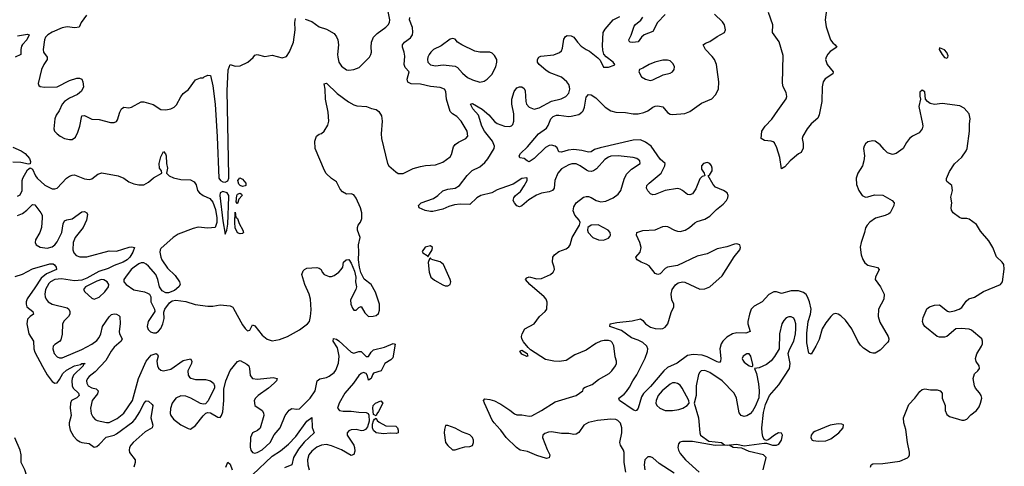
# Model space of a CAD drawing. Header units: inches. Extents: x 1550315 to 1685896, y 510706 to 640504.
# Tile 207 of 256: x 1666107 to 1674074, y 532658 to 536272. Entities that reach past the tile are written whole.
import ezdxf

# ---------------------------------------------------------------- set-up
doc = ezdxf.new("R2010")
doc.units = ezdxf.units.IN
doc.header["$MEASUREMENT"] = 0
doc.layers.add('B6563', color=7, linetype='Continuous')
doc.layers.add('B6573', color=7, linetype='Continuous')

msp = doc.modelspace()

# ---------------------------------------------------------------- linework, layer by layer
at = {"layer": 'B6563', "color": 5}
for points, elevation in [([(1668416.2, 536276.2), (1668470, 536256.5), (1668530, 536213.7), (1668590, 536197.1), (1668650, 536160.7), (1668670, 536134), (1668680.3, 536110), (1668685.7, 536070), (1668678.5, 535990), (1668681.2, 535970), (1668690.2, 535930), (1668710, 535897.4), (1668750, 535867.6), (1668770, 535863.6), (1668811.6, 535868.4), (1668854.2, 535885.8), (1668936.2, 535970), (1668947.6, 535990), (1668953.3, 536010), (1668949.7, 536050), (1668952.4, 536090), (1668969.8, 536130), (1668999.6, 536160.4), (1669069.3, 536210.7), (1669088.6, 536230), (1669098.9, 536250), (1669102, 536270), (1669066.9, 536453.1)], 380), ([(1666648.1, 536310), (1666602.8, 536250), (1666587.7, 536212.3), (1666552.9, 536207.1), (1666490, 536215.2), (1666450, 536206), (1666370, 536171.7), (1666334, 536150), (1666315.5, 536130), (1666308.4, 536110), (1666295.8, 536030), (1666299.6, 536010), (1666328.1, 535970), (1666328.3, 535950), (1666301.8, 535910), (1666283.6, 535870), (1666254.8, 535754.8), (1666260.9, 535740.9), (1666272.5, 535732.5), (1666307.1, 535727.1), (1666410, 535728.8), (1666510, 535779.6), (1666570, 535798), (1666590, 535799.5), (1666610, 535790.5), (1666618.4, 535770), (1666621.6, 535730), (1666606.7, 535693.3), (1666573.7, 535666.3), (1666510, 535638), (1666470.3, 535610), (1666450.3, 535590), (1666426, 535534), (1666400.9, 535499.1), (1666391, 535470), (1666381.5, 535390), (1666389.2, 535370), (1666409.3, 535350), (1666434.9, 535330), (1666470, 535311.9), (1666510, 535301.7), (1666530, 535302.2), (1666557, 535323), (1666578.2, 535361.8), (1666593.7, 535410), (1666610, 535494.8), (1666630, 535497.3), (1666690, 535467.7), (1666750, 535464), (1666840.9, 535440.9), (1666870, 535440.5), (1666890, 535447.7), (1666898.6, 535461.4), (1666915.9, 535524.1), (1666930, 535551), (1666950, 535564.7), (1666990, 535558.8), (1667010, 535564), (1667090, 535607.2), (1667110, 535608.8), (1667186.9, 535586.9), (1667250, 535546.7), (1667290, 535543.7), (1667330, 535552), (1667355.8, 535564.2), (1667376.6, 535583.4), (1667410.9, 535649.1), (1667430, 535676.3), (1667471.5, 535708.5), (1667530, 535786.8), (1667570, 535801), (1667590, 535802), (1667598, 535810), (1667630, 535822.8), (1667650, 535820.7), (1667670, 535738), (1667688.8, 535590), (1667705.8, 535325.8), (1667719.1, 534990), (1667731.2, 534971.2), (1667750, 534961.1), (1667770, 534958.9), (1667790, 534967.5), (1667799.1, 534990), (1667799.6, 535010), (1667784.5, 535695.5), (1667792.7, 535867.3), (1667809.7, 535910.3), (1667850, 535896), (1667890, 535898.8), (1667951.7, 535928.3), (1667994.8, 535965.2), (1668010, 535984.7), (1668029.4, 535990.6), (1668090, 535975.5), (1668150, 535986), (1668230, 535962.8), (1668266.6, 535973.4), (1668290, 536011), (1668322.2, 536090), (1668335.3, 536190), (1668332.4, 536250), (1668337.4, 536282.6)], 380), ([(1666090, 534845), (1666110, 534855.6), (1666126.6, 534890), (1666127.8, 534970), (1666132.8, 534990), (1666170, 535056.3), (1666190, 535074), (1666210, 535062.8), (1666234, 535010), (1666247.9, 534990), (1666310, 534933.6), (1666370, 534903.7), (1666390, 534903.1), (1666410, 534910.4), (1666486.6, 534990), (1666510, 535007.2), (1666530, 535014.9), (1666550, 535015.8), (1666630, 534985.5), (1666670, 534979.6), (1666690, 534984), (1666737.9, 535022.1), (1666770, 535034), (1666904, 535010), (1666948, 534990), (1666990, 534960.4), (1667030, 534944.4), (1667070, 534934.9), (1667110, 534937.1), (1667150, 534957), (1667190, 534993.6), (1667257.2, 535030), (1667255.1, 535050), (1667238.3, 535070), (1667235.8, 535110), (1667250, 535162.8), (1667270, 535204.7), (1667287.1, 535187.1), (1667291.8, 535171.8), (1667294, 535110), (1667301.5, 535070), (1667294.9, 535030), (1667316.4, 535010), (1667350, 534993.1), (1667410, 534980.3), (1667490, 534976.4), (1667519.6, 534959.6), (1667535.1, 534935.1), (1667546.7, 534890), (1667561.6, 534870), (1667590, 534848.7), (1667646.4, 534826.4), (1667670, 534796.4), (1667690, 534735.8), (1667701.2, 534670), (1667702.2, 534630), (1667689.6, 534590.4), (1667630, 534584.9), (1667550, 534592.5), (1667510, 534582.1), (1667390, 534536.2), (1667348, 534510), (1667250, 534421.7), (1667243, 534410), (1667240.2, 534390), (1667247.8, 534350), (1667256.6, 534330), (1667302.9, 534262.9), (1667363.6, 534203.6), (1667400.3, 534150), (1667406, 534130), (1667395.5, 534110), (1667358, 534082), (1667310, 534061.6), (1667290, 534062.4), (1667258.8, 534078.8), (1667236.9, 534110), (1667225.5, 534170), (1667208, 534210), (1667150, 534277.3), (1667130, 534294.5), (1667110, 534303.6), (1667090, 534303.9), (1667070, 534296.4), (1667031.9, 534270), (1667009.4, 534250), (1666962, 534190), (1666950.4, 534170), (1666950.5, 534150.5), (1666967.3, 534130), (1667030, 534087.2), (1667116, 534070), (1667140.3, 534060.3), (1667157.3, 534050), (1667167.7, 534030), (1667167.3, 533990), (1667196.3, 533930), (1667199.1, 533910), (1667146.9, 533830), (1667138.5, 533790), (1667145.8, 533765.8), (1667165.2, 533745.2), (1667190, 533737.3), (1667210, 533739.7), (1667230, 533751.4), (1667250, 533774.6), (1667265.8, 533810), (1667274.9, 533854.9), (1667274.3, 533905.7), (1667282, 533930), (1667318.8, 533981.2), (1667341.7, 533998.3), (1667370, 534003.7), (1667450, 533991.8), (1667527.2, 533967.2), (1667630, 533955.3), (1667670, 533955.3), (1667730, 533965.3), (1667810, 533956.3), (1667830, 533944.9), (1667836.1, 533936.1), (1667910, 533804), (1667930, 533774), (1667950, 533754.8), (1667970, 533761), (1667990, 533802.8), (1668010, 533796.3), (1668070, 533718.4), (1668110, 533688.4), (1668150, 533674.9), (1668210, 533685.7), (1668273.2, 533710), (1668370, 533762.4), (1668435.1, 533810), (1668452.4, 533830), (1668461, 533870), (1668464.7, 533924.7), (1668459, 534010), (1668448.4, 534051.6), (1668413.2, 534130), (1668389.3, 534210), (1668400.2, 534239.8), (1668410, 534251.3), (1668430, 534261), (1668510, 534266.8), (1668530, 534262.8), (1668546, 534250), (1668554.8, 534230), (1668571, 534210), (1668610, 534193), (1668630, 534194.9), (1668650, 534201.6), (1668689.4, 534230), (1668709.3, 534250), (1668721.2, 534270), (1668728, 534310), (1668748, 534330), (1668770, 534331), (1668790, 534302), (1668816.7, 534236.7), (1668826, 534190), (1668824, 534150), (1668830.7, 534110), (1668826, 534090), (1668784.8, 534004.8), (1668785.3, 533970), (1668798.4, 533938.4), (1668810, 533922.8), (1668830, 533920.7), (1668850, 533944), (1668870, 533950.7), (1668899.3, 533899.3), (1668930, 533870.3), (1668968, 533872), (1668990, 533878), (1669010, 533894.8), (1669019.1, 533920.9), (1669017.2, 533970), (1668986.1, 534066.1), (1668950, 534129.4), (1668893.8, 534173.8), (1668867.2, 534227.2), (1668856.2, 534270), (1668849.4, 534330), (1668851.6, 534390), (1668847.3, 534450), (1668861.2, 534510), (1668840.9, 534570), (1668840.9, 534590), (1668846, 534610), (1668864.8, 534635.2), (1668876.1, 534663.9), (1668876.4, 534710), (1668865.1, 534750), (1668830, 534829.3), (1668810, 534854.5), (1668790, 534862.7), (1668750, 534860.9), (1668718.3, 534878.3), (1668700.1, 534900.1), (1668670, 534959), (1668630, 534987), (1668587.7, 535027.7), (1668572.1, 535052.1), (1668497.4, 535230), (1668494, 535290), (1668509.3, 535330.7), (1668530, 535347.3), (1668550, 535350.8), (1668569.6, 535370.4), (1668599.8, 535420.2), (1668607.7, 535450), (1668603.6, 535523.6), (1668580.9, 535630), (1668578, 535710), (1668570, 535754), (1668590, 535758.8), (1668675.8, 535675.8), (1668767.8, 535607.8), (1668810, 535583.8), (1668834, 535574), (1668912, 535570), (1668953.4, 535553.4), (1668990, 535544.9), (1669013.4, 535530), (1669033.1, 535493.1), (1669040.4, 535450), (1669030.3, 535350), (1669034.3, 535310), (1669082.6, 535110), (1669093, 535090), (1669150, 535040.5), (1669170, 535028.7), (1669210, 535028.8), (1669290, 535068.9), (1669350, 535085.7), (1669390, 535092.9), (1669470, 535097.4), (1669530, 535120.3), (1669590, 535161.3), (1669599.6, 535180.4), (1669616.9, 535243.1), (1669630, 535261.7), (1669658.6, 535281.4), (1669716, 535310), (1669733.6, 535330), (1669727.6, 535370), (1669679.1, 535450), (1669644.7, 535490), (1669610, 535510.9), (1669589.9, 535529.9), (1669560.3, 535630), (1669555.4, 535690), (1669544.5, 535710), (1669510, 535723.1), (1669430, 535730.8), (1669350, 535749.8), (1669273.6, 535753.6), (1669247, 535767), (1669242.7, 535790), (1669259.3, 535850), (1669226.6, 535886.6), (1669218.4, 535910), (1669223, 535977), (1669219.1, 536010), (1669204.7, 536050), (1669204.2, 536070), (1669219.6, 536090), (1669270, 536125.7), (1669284.8, 536150), (1669289, 536171), (1669286.5, 536210), (1669260.3, 536270), (1669263.1, 536290)], 360), ([(1666090, 536141.3), (1666170, 536155.4), (1666183.8, 536150), (1666163.5, 536110), (1666128.4, 536071.6), (1666121.7, 536058.3), (1666116.4, 536030), (1666116.5, 535990), (1666070.1, 535969.9)], 360), ([(1670000, 534906.6), (1669970, 534896.3), (1669928.4, 534871.6), (1669839.3, 534850), (1669806.1, 534830), (1669750, 534778), (1669670, 534779.7), (1669625.1, 534774.9), (1669578.3, 534761.7), (1669530, 534739.5), (1669450, 534721), (1669430, 534719.9), (1669387.5, 534727.5), (1669339.3, 534750), (1669334, 534770), (1669355.3, 534790), (1669455.5, 534824.5), (1669490, 534848.8), (1669532, 534888), (1669570, 534900.3), (1669630, 534909.2), (1669666, 534930), (1669728.5, 535011.5), (1669768.2, 535051.8), (1669830, 535082.4), (1669870, 535116.5), (1669894.5, 535145.5), (1669945.8, 535230), (1669948.2, 535250), (1669932.5, 535290), (1669867, 535370), (1669845.8, 535410), (1669819.2, 535499.2), (1669773.6, 535550), (1669754, 535590), (1669770, 535592.9), (1669850, 535547.8), (1669902.3, 535502.3), (1669950, 535448), (1669970, 535432.4), (1670000, 535421.3)], 340), ([(1666050, 535240.5), (1666117.6, 535210), (1666150.3, 535190), (1666187, 535150), (1666194.6, 535125.4), (1666190, 535106), (1666178, 535102), (1666115.9, 535115.9), (1666050, 535119.9)], 360), ([(1666090, 534687), (1666130, 534705.3), (1666163.5, 534730), (1666210, 534776), (1666230, 534773.4), (1666278.6, 534710), (1666287.2, 534690), (1666289.2, 534670), (1666281.7, 534590), (1666268.7, 534550), (1666235.8, 534490), (1666230.5, 534470), (1666238.8, 534450), (1666272.9, 534432.9), (1666330, 534423.6), (1666370, 534435.5), (1666390, 534449.2), (1666410, 534475.6), (1666448.4, 534550), (1666459, 534621), (1666470, 534643.8), (1666486.7, 534653.3), (1666530, 534662.2), (1666610, 534718), (1666630, 534721.3), (1666649, 534709), (1666655.2, 534695.2), (1666647.8, 534650), (1666621.3, 534590), (1666556.2, 534510), (1666539.8, 534470), (1666535.9, 534410), (1666544.5, 534384.5), (1666564.2, 534364.2), (1666592.9, 534352.9), (1666650, 534353.4), (1666830, 534401.2), (1666890, 534399.4), (1666991.3, 534431.3), (1667014.4, 534434.4), (1667036, 534430), (1667023.1, 534390), (1666998, 534350), (1666976.5, 534330), (1666944.2, 534310), (1666870, 534283.7), (1666822.3, 534257.7), (1666746.3, 534233.7), (1666650, 534181.3), (1666610, 534165.1), (1666550, 534158), (1666445.1, 534174.9), (1666390, 534169), (1666355.1, 534150), (1666342.4, 534137.6), (1666315.7, 534090), (1666309.5, 534050), (1666311.7, 534030), (1666319.7, 534010), (1666336.9, 533990), (1666370.1, 533970.1), (1666490, 533940.2), (1666504.2, 533930), (1666512.3, 533910), (1666511.3, 533890), (1666501.5, 533870), (1666465.3, 533834.7), (1666453.1, 533810), (1666450, 533728.7), (1666438.5, 533681.5), (1666430, 533667.8), (1666390, 533644.5), (1666378.4, 533630), (1666374.9, 533610), (1666384.9, 533570), (1666410, 533543.1), (1666430, 533536), (1666450, 533536), (1666470, 533542.8), (1666610, 533602.3), (1666690, 533647.8), (1666730, 533677.1), (1666750, 533699.6), (1666764.1, 533730), (1666778, 533790), (1666830, 533868.5), (1666850, 533886.7), (1666870, 533891.8), (1666891, 533890), (1666910, 533879.1), (1666915.8, 533870), (1666918.8, 533810), (1666912, 533750), (1666915.2, 533730), (1666934.7, 533690), (1666929, 533670), (1666870, 533623.1), (1666846.4, 533590), (1666804.9, 533515.1), (1666717.1, 533422.9), (1666670, 533385.1), (1666655.8, 533370), (1666647.5, 533350), (1666649.3, 533330), (1666660.7, 533310), (1666690, 533293.6), (1666725.7, 533285.7), (1666740.5, 533270), (1666735.1, 533244.9), (1666692.4, 533190), (1666678.5, 533130), (1666684.8, 533084.8), (1666698.5, 533058.5), (1666717.8, 533037.8), (1666734.8, 533030), (1666810, 533013.5), (1666830, 533014), (1666895.4, 533044.6), (1666950, 533089.4), (1667019.6, 533190), (1667069.1, 533370), (1667129.9, 533510.1), (1667170, 533556.8), (1667210, 533571.4), (1667222.8, 533562.8), (1667227, 533550), (1667217.6, 533510), (1667221.6, 533470), (1667230, 533452.4), (1667250, 533434.9), (1667270, 533431.8), (1667330, 533444.2), (1667430, 533514.6), (1667487.5, 533527.5), (1667500.5, 533510), (1667496.4, 533490), (1667467.3, 533430), (1667470, 533394.8), (1667480, 533380), (1667490.2, 533370.2), (1667530, 533360.2), (1667610, 533360.3), (1667650.3, 533350.3), (1667674.8, 533330), (1667684, 533310), (1667684, 533290), (1667663.4, 533256.6), (1667632.4, 533187.6), (1667610, 533164), (1667590, 533161.2), (1667570, 533166.6), (1667492.8, 533210), (1667450, 533225.2), (1667410, 533228.5), (1667370.2, 533210), (1667340.2, 533170), (1667326.1, 533126.1), (1667324.7, 533084.7), (1667329.3, 533069.3), (1667350, 533040.3), (1667410, 532994.9), (1667470, 532963), (1667490, 532959.1), (1667530, 532988.2), (1667590, 533067.7), (1667611.9, 533088.1), (1667630, 533094.8), (1667650, 533090.8), (1667710, 533056.3), (1667730, 533054), (1667740.7, 533070), (1667750, 533098), (1667759.5, 533190), (1667757.6, 533282.4), (1667773.5, 533350), (1667810, 533433.4), (1667870, 533507.3), (1667890, 533515.5), (1667945.3, 533485.3), (1667960.4, 533470), (1667967.2, 533450), (1667972.2, 533392.2), (1667990, 533369.2), (1668030, 533362.2), (1668157.1, 533377.1), (1668190.8, 533370), (1668183.8, 533350), (1668167, 533330), (1668120.3, 533290), (1668036.5, 533230), (1668014.9, 533210), (1668004.9, 533190), (1668010.4, 533150), (1668069.4, 533109.4), (1668079.7, 533090), (1668083.2, 533070), (1668053.5, 532966.5), (1668032.1, 532947.9), (1667990.4, 532930), (1667975.3, 532890), (1667972.8, 532812.8), (1667977, 532790), (1667991, 532770), (1668010, 532764.9), (1668028.9, 532768.9), (1668070, 532790.2), (1668134.5, 532850), (1668166.2, 532913.8), (1668214, 532970), (1668255.7, 533070), (1668288.2, 533111.8), (1668310, 533125.2), (1668350, 533119.7), (1668370, 533122.6), (1668458.4, 533210), (1668496.8, 533270), (1668513.3, 533350), (1668534.2, 533365.8), (1668590, 533378), (1668610, 533387.2), (1668650, 533418.6), (1668664, 533436), (1668686.5, 533493.5), (1668692.1, 533550), (1668678, 533618), (1668644.5, 533670), (1668647, 533693), (1668670, 533686.3), (1668690, 533673.4), (1668790, 533581.3), (1668810, 533574.9), (1668850, 533587.4), (1668870, 533587), (1668910, 533547), (1668930, 533548), (1668950, 533582.4), (1668970, 533600.3), (1669058.7, 533621.3), (1669130, 533652.2), (1669146, 533646), (1669124.9, 533535.1), (1669110, 533519.6), (1669062.4, 533490), (1669030.3, 533429.7), (1668970, 533412), (1668960.5, 533399.5), (1668950, 533369), (1668930, 533356), (1668921.3, 533390), (1668909.8, 533409.8), (1668890, 533416.8), (1668869.1, 533410), (1668850, 533392.8), (1668808.1, 533330), (1668738.3, 533250), (1668690.9, 533170), (1668679.6, 533130), (1668693.4, 533110), (1668723.4, 533103.4), (1668790, 533103.5), (1668850, 533095.7), (1668910, 533094.3), (1668925.4, 533085.4), (1668932.1, 533072.1), (1668935.8, 533024.2), (1668921.9, 532978.1), (1668904.7, 532955.3), (1668890, 532947), (1668873.5, 532946.5), (1668830, 532955.3), (1668790, 532953.2), (1668770, 532944.4), (1668755.6, 532930), (1668755.8, 532910), (1668810.1, 532830.1), (1668817.2, 532810), (1668818.4, 532781.6), (1668810, 532752.7), (1668790, 532746), (1668710.4, 532790.4), (1668630, 532824.9), (1668590, 532833.5), (1668550, 532828.5), (1668510, 532812.4), (1668470, 532781.5), (1668446.7, 532750), (1668436.3, 532710), (1668438.1, 532670), (1668448.9, 532630)], 340), ([(1666070, 534194.7), (1666130, 534212.7), (1666210, 534255.2), (1666350, 534295.9), (1666376.1, 534296.1), (1666388.7, 534288.7), (1666400.4, 534270), (1666403.8, 534250), (1666323.5, 534216.5), (1666280, 534180), (1666230, 534101.7), (1666166.1, 534013.9), (1666158.2, 533990), (1666158, 533970), (1666164.8, 533950), (1666212.4, 533910), (1666217.4, 533890), (1666190, 533871.6), (1666170.8, 533850), (1666165.4, 533810), (1666180.1, 533730), (1666218.1, 533670), (1666220.3, 533610), (1666230, 533582), (1666290, 533465.9), (1666330, 533399.8), (1666370, 533345.2), (1666390, 533330.2), (1666410, 533334.7), (1666430, 533361.6), (1666454.8, 533410), (1666484, 533436), (1666550, 533470.1), (1666598.1, 533481.9), (1666610.1, 533490.1), (1666636.4, 533490), (1666621.2, 533478.8), (1666620.7, 533470), (1666543.3, 533396.7), (1666530.9, 533370), (1666527.3, 533350), (1666530.2, 533309.8), (1666540.6, 533290), (1666581.9, 533250), (1666587.8, 533230), (1666567.9, 533212.1), (1666526.8, 533190), (1666516.6, 533170), (1666514.8, 533130), (1666522.9, 533070), (1666507.5, 533010), (1666506.9, 532990), (1666516.2, 532950), (1666543.3, 532903.3), (1666570, 532873.5), (1666595.6, 532855.6), (1666610, 532850.1), (1666670, 532843.9), (1666710, 532813.1), (1666730, 532819.7), (1666750, 532834.2), (1666806.8, 532893.2), (1666870, 532911), (1666890, 532921), (1667021.4, 533018.6), (1667040.5, 533039.5), (1667079.8, 533100.2), (1667110, 533167.2), (1667130, 533188.9), (1667150, 533184.2), (1667179, 533159), (1667183.1, 533150), (1667168.9, 533050), (1667182.9, 532990), (1667179.5, 532970), (1667122.7, 532937.3), (1667024.8, 532850), (1667006.4, 532830), (1666996.1, 532810), (1666991.6, 532790), (1666995, 532770), (1667040.1, 532710), (1667041.9, 532690), (1667030.8, 532650)], 320), ([(1670000, 532950.1), (1669995.8, 532955.8), (1669945.7, 533010), (1669930, 533032.7), (1669866.6, 533170), (1669859, 533190), (1669870, 533204.7), (1669910, 533198.8), (1669950, 533186.8), (1669990, 533167.3), (1670000, 533160.9)], 340), ([(1667990.7, 532589.3), (1668150, 532739.4), (1668216.4, 532783.6), (1668282.1, 532837.9), (1668341.1, 532898.9), (1668430, 533022.8), (1668471.9, 533051.9), (1668473.4, 532973.4), (1668490.4, 532930), (1668407.4, 532852.6), (1668363.1, 532796.9), (1668322.2, 532730), (1668310.1, 532669.9), (1668250, 532644.8)], 320), ([(1666070, 532386.8), (1666130, 532388.5), (1666193.4, 532426.6), (1666203.9, 532450), (1666202.5, 532470), (1666176.5, 532536.5), (1666149, 532630), (1666119.3, 532690), (1666118.4, 532750), (1666111, 532790), (1666068.3, 532888.3)], 320), ([(1667773.7, 532650), (1667790, 532690.6), (1667810, 532675.5), (1667825.3, 532630)], 320)]:
    msp.add_lwpolyline(points, dxfattribs=dict(at, elevation=elevation))
for points, elevation in [([(1669610, 536121.2), (1669590, 536115.1), (1669518.4, 536061.6), (1669454, 536030), (1669433, 536010), (1669420.4, 535990), (1669410.4, 535970), (1669407.2, 535950), (1669410.5, 535930), (1669430, 535908.4), (1669470, 535900.3), (1669532.6, 535907.4), (1669630, 535896), (1669650, 535884.9), (1669690, 535839.5), (1669730, 535805.3), (1669770, 535784.4), (1669830, 535767.4), (1669864.7, 535775.3), (1669890, 535790.3), (1669926.3, 535830), (1669959.7, 535890), (1669968, 535930), (1669966.3, 535950), (1669950, 535983.7), (1669930, 536001.6), (1669909.7, 536009.7), (1669829.8, 536009.8), (1669790, 536018.7), (1669684, 536070), (1669649.7, 536089.7), (1669630, 536115.3)], 360), ([(1667910, 534922.9), (1667889.7, 534929.7), (1667881.1, 534941.1), (1667872.7, 534970), (1667887.3, 534992.7), (1667910, 534982.8), (1667937.3, 534950), (1667936, 534930), (1667930, 534926.6)], 360), ([(1667750, 534882.9), (1667729.1, 534870.9), (1667725.5, 534850), (1667750, 534644), (1667770, 534536.3), (1667782.7, 534570), (1667790, 534618), (1667798.8, 534838.8), (1667798.2, 534850), (1667785, 534870)], 380), ([(1667865.2, 534785.2), (1667858, 534798), (1667864.5, 534850), (1667870, 534861.6), (1667890, 534867.7), (1667901.4, 534861.4), (1667907.7, 534850), (1667881, 534819), (1667870, 534785.2)], 360), ([(1667890, 534538.3), (1667870, 534548.5), (1667850, 534587.3), (1667846.4, 534630), (1667850, 534714), (1667855.5, 534675.5), (1667870, 534663), (1667883.2, 534623.2), (1667912, 534570), (1667918, 534550), (1667910, 534540.9)], 360), ([(1669430, 534442), (1669387.5, 534432.5), (1669364.7, 534395.3), (1669370, 534384.7), (1669404.7, 534364.7), (1669410, 534354), (1669444, 534410), (1669448, 534430)], 360), ([(1669430, 534346), (1669422, 534338), (1669412, 534308), (1669419.3, 534230), (1669433.7, 534190), (1669463.8, 534163.8), (1669530, 534126), (1669550, 534119.5), (1669570, 534119.3), (1669589.2, 534130), (1669594.5, 534150), (1669589.6, 534170), (1669535.6, 534290), (1669510, 534312.3), (1669448.7, 534328.7), (1669435.3, 534335.3)], 360), ([(1666767.7, 534170), (1666730, 534157.6), (1666638.9, 534110), (1666622, 534090), (1666633.7, 534070), (1666690, 534018), (1666710, 534010.3), (1666750, 534026), (1666796.1, 534070), (1666826, 534110), (1666828.3, 534130), (1666814, 534150), (1666787.3, 534167.3)], 360), ([(1668990, 533066), (1668970, 533078), (1668964.2, 533130), (1668967.8, 533150), (1668985.2, 533170), (1669030, 533187.7), (1669043.8, 533170), (1669010, 533100.7), (1668995.8, 533084.2)], 340), ([(1669156.7, 532923.3), (1669106, 532926), (1669050, 532921.4), (1668990, 532927.9), (1668969.1, 532949.1), (1668962.4, 532970), (1668962, 532998), (1668970, 533026), (1668979, 533041), (1668990, 533046.8), (1669000.5, 533030), (1669016.4, 533016.4), (1669070, 532985.7), (1669150, 532984), (1669164, 532970), (1669170.4, 532950), (1669170, 532929)], 340), ([(1669571.1, 532988.9), (1669551.6, 532988.4), (1669543, 532957), (1669541.6, 532930), (1669553.4, 532850), (1669570, 532826.8), (1669610, 532791), (1669631, 532791), (1669670, 532805.5), (1669710, 532817.1), (1669750, 532819.3), (1669770, 532827.7), (1669778.7, 532850), (1669778, 532870), (1669769.5, 532890), (1669750, 532911.6), (1669690, 532934), (1669630, 532967.3)], 360)]:
    msp.add_lwpolyline(points, close=True, dxfattribs=dict(at, elevation=elevation))
at = {"layer": 'B6573', "color": 5}
for points, elevation in [([(1672992.3, 532650), (1672998, 532670), (1673010, 532678.4), (1673090, 532682), (1673230, 532700.7), (1673290, 532726.4), (1673301.1, 532738.9), (1673307.6, 532750), (1673307.9, 532772.1), (1673290.9, 532850), (1673276.2, 532956.2), (1673261.5, 533010), (1673259.5, 533050), (1673302.9, 533157.1), (1673351.1, 533208.9), (1673390, 533264), (1673410, 533278.8), (1673430, 533286), (1673476.3, 533276.3), (1673530, 533277.1), (1673554.8, 533270), (1673570.3, 533250.3), (1673571.6, 533210), (1673594.4, 533150), (1673596.5, 533110), (1673610, 533078.7), (1673630, 533060.9), (1673730, 533030.5), (1673750, 533030.5), (1673770, 533040.5), (1673804.1, 533075.9), (1673849.7, 533110.3), (1673870, 533140.7), (1673881.1, 533170), (1673891.1, 533210), (1673886.3, 533230), (1673874.1, 533254.1), (1673841.3, 533290), (1673833, 533310), (1673820.9, 533370), (1673834, 533406), (1673860.9, 533430), (1673873.3, 533450), (1673871.2, 533470), (1673845.7, 533505.7), (1673840.4, 533530), (1673850.7, 533569.3), (1673889.6, 533630), (1673897.6, 533650), (1673898.4, 533670), (1673892, 533690), (1673810, 533758.7), (1673790, 533767.2), (1673725.3, 533774.7), (1673681, 533770), (1673610, 533709.3), (1673590, 533702.7), (1673550, 533703.6), (1673530, 533709.6), (1673431.8, 533790), (1673418, 533810), (1673411.5, 533830), (1673417.1, 533862.9), (1673440.5, 533919.5), (1673448.2, 533931.8), (1673470, 533947.7), (1673510, 533962), (1673550, 533964), (1673614.2, 533914.2), (1673630, 533908.2), (1673670, 533915.8), (1673710, 533931), (1673730, 533944), (1673765, 533995), (1673787.5, 534012.5), (1673832.7, 534027.3), (1673907.1, 534072.9), (1674044.5, 534130), (1674058.9, 534150), (1674074.2, 534254.2), (1674069.7, 534290), (1674056.3, 534310), (1674010, 534353), (1673980.2, 534430), (1673950, 534482), (1673881.4, 534561.4), (1673850, 534614.5), (1673790, 534657.6), (1673770, 534663.5), (1673730, 534663.5), (1673710.9, 534670.9), (1673659.3, 534710), (1673646.6, 534730), (1673643.7, 534750), (1673649.2, 534790), (1673642.7, 534837.3), (1673655.3, 534890), (1673648.7, 534930), (1673610, 534962), (1673606, 534970), (1673607.2, 534987.2), (1673630, 535044.9), (1673670, 535105.5), (1673730, 535160.5), (1673765.7, 535210), (1673774, 535230), (1673792.4, 535370), (1673791.6, 535430), (1673797, 535470), (1673789.5, 535509.5), (1673750, 535557.2), (1673714.2, 535574.2), (1673570, 535593.7), (1673510, 535585.1), (1673474.3, 535594.3), (1673452.7, 535610), (1673436, 535630), (1673430, 535688), (1673410, 535702.7), (1673390, 535686), (1673390, 535654), (1673396, 535630), (1673382, 535570), (1673412.1, 535430), (1673413.8, 535410), (1673409.3, 535390), (1673384.2, 535355.8), (1673330.2, 535329.8), (1673308.2, 535310), (1673282.7, 535277.3), (1673254.9, 535230), (1673199.5, 535190), (1673170, 535182.6), (1673130, 535193.7), (1673100.7, 535220.7), (1673070, 535259.5), (1673030, 535289.4), (1673010, 535293.2), (1672970, 535285.2), (1672950, 535269), (1672939.1, 535250), (1672933.4, 535230), (1672942.4, 535170), (1672937.6, 535130), (1672925.3, 535090), (1672889.3, 535030.7), (1672875.6, 534990), (1672879, 534939), (1672897.4, 534890), (1672924.9, 534850), (1672950, 534837.4), (1672970, 534838), (1673024.7, 534855.3), (1673090, 534851.5), (1673165.5, 534810), (1673183.8, 534790), (1673181.3, 534770), (1673149.3, 534710.7), (1673138.5, 534701.5), (1673110.9, 534689.1), (1673032.6, 534667.4), (1672985.3, 534634.7), (1672963.8, 534610), (1672951.7, 534588.3), (1672944, 534550), (1672915.8, 534470), (1672908.7, 534431.3), (1672916.6, 534370), (1672930.6, 534330.6), (1672946, 534306), (1672970, 534287.1), (1673047.8, 534267.8), (1673062, 534250), (1673031.5, 534190), (1673030.3, 534170), (1673073, 534110), (1673102, 534050), (1673099.5, 534010), (1673056.9, 533930), (1673054.2, 533870), (1673065.8, 533825.8), (1673134.8, 533710), (1673140.7, 533690), (1673137.3, 533670), (1673130, 533659), (1673070, 533599), (1673030, 533573.2), (1673010, 533572.7), (1672990, 533578), (1672933.4, 533613.4), (1672910, 533638.4), (1672890, 533669.6), (1672840.6, 533770), (1672790, 533839.8), (1672750, 533876.8), (1672730, 533889.7), (1672710, 533895.6), (1672690, 533889.6), (1672670, 533871.8), (1672630, 533818.7), (1672600.7, 533770), (1672575.6, 533684.4), (1672550.2, 533629.8), (1672510, 533565.2), (1672492.7, 533572.7), (1672476.9, 533656.9), (1672475.9, 533735.9), (1672486, 533830), (1672505.4, 533890), (1672512, 533930), (1672499, 533990), (1672482, 534030), (1672470, 534047.5), (1672450, 534064.3), (1672410, 534077.7), (1672350, 534078.7), (1672270, 534056.4), (1672230, 534069.6), (1672210, 534071.1), (1672170, 534048.4), (1672115.6, 533990), (1672050, 533954.5), (1672026.8, 533930), (1672011, 533890), (1671998.8, 533830), (1671999.7, 533810), (1672017.1, 533750), (1671983.2, 533736.8), (1671910, 533737.4), (1671874.4, 533730), (1671830, 533703.5), (1671797.5, 533670), (1671784.1, 533650), (1671771.9, 533610), (1671779.3, 533530), (1671776.9, 533510), (1671770, 533498.4), (1671750, 533503.1), (1671670, 533545.2), (1671630, 533557.5), (1671557, 533563), (1671510, 533553.7), (1671426.8, 533493.2), (1671350, 533457.8), (1671318.7, 533430), (1671210, 533303.2), (1671153.8, 533246.2), (1671139.1, 533220.9), (1671110, 533129), (1671099.1, 533110), (1671090, 533107.5), (1671070, 533115.6), (1670959.6, 533190), (1670955.1, 533210), (1670998.3, 533241.7), (1671017.5, 533262.5), (1671042, 533298), (1671067.4, 533350), (1671101.2, 533398.8), (1671167.2, 533532.8), (1671186.9, 533586.9), (1671188.7, 533610), (1671180.5, 533630), (1671150, 533659), (1671110, 533679.9), (1671058.5, 533698.5), (1670977.3, 533757.3), (1670881.2, 533790), (1670884, 533810), (1670937.4, 533822.6), (1671063.7, 533836.3), (1671130, 533852), (1671150, 533839.3), (1671170.3, 533810), (1671210, 533785.4), (1671250, 533773.8), (1671290, 533770.2), (1671310, 533773.6), (1671330, 533784), (1671350.9, 533810), (1671378, 533902), (1671399.3, 533950), (1671399.3, 533970), (1671384.9, 534004.9), (1671378, 534050), (1671387.6, 534090), (1671413.6, 534126.4), (1671436.1, 534143.9), (1671470, 534150.4), (1671490, 534147.4), (1671610, 534092.9), (1671650, 534094.6), (1671690, 534111.4), (1671790, 534200.6), (1671886.9, 534353.1), (1671933.5, 534410), (1671939.7, 534430), (1671933.3, 534450), (1671910, 534459.2), (1671890, 534457.2), (1671830, 534434.6), (1671750, 534417.9), (1671670, 534378.7), (1671590, 534357.5), (1671430, 534284.2), (1671350, 534269.6), (1671330, 534258.4), (1671290, 534215.1), (1671270, 534209.3), (1671250, 534219.3), (1671199.4, 534279.4), (1671175.1, 534295.1), (1671136.2, 534310), (1671102, 534330), (1671097.7, 534337.7), (1671091.8, 534350), (1671127.9, 534392.1), (1671136.8, 534430), (1671125.6, 534470), (1671096.9, 534530), (1671101.2, 534550), (1671150, 534566.7), (1671250, 534572.2), (1671310, 534599.5), (1671330, 534602.6), (1671350, 534599.5), (1671404, 534570), (1671430, 534562), (1671450, 534559.2), (1671491.6, 534568.4), (1671526.6, 534590), (1671570, 534628.8), (1671590, 534640.3), (1671650, 534658.9), (1671690, 534681.7), (1671744.5, 534735.5), (1671799.7, 534780.3), (1671826.6, 534810), (1671837.4, 534830), (1671840.5, 534850), (1671832.8, 534870), (1671802.9, 534890), (1671738.2, 534918.2), (1671718.5, 534938.5), (1671678, 535010), (1671690, 535019.3), (1671708.9, 535050), (1671711.1, 535070), (1671706, 535090), (1671690, 535109.8), (1671670, 535116.2), (1671640.2, 535110), (1671623.9, 535090), (1671623.5, 535063.5), (1671645.3, 535030), (1671651.3, 535010), (1671630, 535002.2), (1671610, 534985.7), (1671577.5, 534902.5), (1671550, 534863.5), (1671530, 534855.3), (1671510, 534857.6), (1671469.7, 534890), (1671450, 534901.1), (1671430, 534905.5), (1671330, 534889.2), (1671250, 534857.1), (1671230, 534855.3), (1671210, 534863.1), (1671190, 534887.8), (1671179.1, 534910), (1671181.7, 534930), (1671199.1, 534950), (1671296.5, 535030), (1671326.6, 535090), (1671329.6, 535110), (1671290, 535143.8), (1671215.5, 535250), (1671170, 535282.6), (1671130, 535299.5), (1671070, 535298.8), (1670803.3, 535236.7), (1670758.9, 535221.1), (1670730, 535204.1), (1670710, 535199.4), (1670654.2, 535214.2), (1670590, 535220.8), (1670543.9, 535216.1), (1670490, 535200.3), (1670470, 535202.4), (1670454.6, 535234.6), (1670440.4, 535250), (1670410, 535257.6), (1670390, 535254), (1670361.4, 535238.6), (1670270, 535149.8), (1670230, 535123), (1670213.2, 535130), (1670190, 535149.3), (1670154, 535154), (1670149.5, 535170), (1670158, 535190), (1670217, 535243), (1670305.1, 535350), (1670370, 535393.4), (1670383.8, 535416.2), (1670403.4, 535470), (1670422.2, 535490), (1670450, 535500.4), (1670470, 535500.8), (1670550, 535489.4), (1670570, 535490.7), (1670630, 535506.1), (1670656.5, 535523.5), (1670665.2, 535534.8), (1670675.9, 535564.1), (1670690, 535646), (1670710, 535666.4), (1670730, 535665.3), (1670770, 535641.1), (1670845.1, 535565.1), (1670890, 535535.5), (1670930, 535524.7), (1671010, 535521.7), (1671071.3, 535511.3), (1671110, 535511.3), (1671158.5, 535521.5), (1671190, 535535.2), (1671230, 535563.9), (1671250, 535572.8), (1671270, 535575), (1671310, 535566.7), (1671350, 535520.4), (1671370, 535509.1), (1671390, 535505.2), (1671490, 535514.6), (1671530, 535528.9), (1671622.8, 535597.2), (1671707.9, 535632.1), (1671736.2, 535663.8), (1671761, 535710), (1671763.1, 535770), (1671750.9, 535869.1), (1671744.1, 535910), (1671728.6, 535950), (1671710, 535974.7), (1671655.1, 536030), (1671637.2, 536070), (1671656.9, 536083.1), (1671690, 536095.3), (1671750, 536136), (1671811.1, 536168.9), (1671818.7, 536190), (1671811.1, 536230), (1671794.1, 536254.1), (1671730, 536318.3)], 320), ([(1671330, 536313.2), (1671267.7, 536250), (1671230, 536177.8), (1671160.2, 536150), (1671138.4, 536130), (1671110, 536092.1), (1671067.4, 536087.4), (1671046, 536090), (1671037.7, 536097.7), (1671034.5, 536110), (1671053.5, 536146.5), (1671079.7, 536220.3), (1671090, 536234.6), (1671132, 536268), (1671150, 536292.9)], 320), ([(1672637, 536370), (1672624, 536270), (1672633.9, 536213.9), (1672667.3, 536110), (1672685.7, 536085.7), (1672706.7, 536070), (1672717.6, 536050), (1672665.9, 536014.1), (1672645.8, 535994.2), (1672631.3, 535970), (1672627.9, 535950), (1672640.9, 535910), (1672688.8, 535850), (1672685.8, 535834.2), (1672625.8, 535794.2), (1672608.5, 535770), (1672599.8, 535730), (1672598.3, 535610), (1672576.9, 535503.1), (1672564.1, 535475.9), (1672510, 535429.6), (1672477.6, 535390), (1672444, 535330), (1672438.8, 535310), (1672446.8, 535270), (1672446, 535234), (1672430, 535198), (1672410, 535188), (1672341, 535130), (1672297.5, 535082.5), (1672270, 535065.2), (1672257, 535157), (1672234.2, 535234.2), (1672215.8, 535275.8), (1672204.6, 535284.6), (1672188.8, 535288.8), (1672133.5, 535293.5), (1672106.6, 535310), (1672112.7, 535370), (1672139.6, 535410), (1672193.9, 535466.1), (1672241.2, 535538.8), (1672310, 535631), (1672314.2, 535650), (1672310, 535684), (1672284.2, 535730), (1672278.9, 535758.9), (1672283.5, 535983.5), (1672252.6, 536092.6), (1672197.6, 536170), (1672202.2, 536230), (1672165, 536330)], 280), ([(1670000, 535421.3), (1670029.7, 535410.3), (1670070, 535407.8), (1670086.9, 535413.1), (1670096.8, 535423.2), (1670105.1, 535450), (1670105.4, 535510), (1670089.1, 535590), (1670088.1, 535630), (1670108.1, 535691.9), (1670130, 535720.4), (1670150, 535730.3), (1670170, 535730.4), (1670190, 535714.8), (1670196.2, 535696.2), (1670202.6, 535610), (1670208.3, 535590), (1670230, 535564.5), (1670270, 535548), (1670310, 535558.3), (1670410, 535612.1), (1670488.9, 535631.1), (1670527, 535650), (1670550, 535677.3), (1670558, 535710), (1670556.8, 535730), (1670550, 535747), (1670534, 535770), (1670490, 535807), (1670390, 535845), (1670363.5, 535863.5), (1670309.7, 535910), (1670296.9, 535930), (1670295.6, 535950), (1670307, 535970), (1670322.4, 535977.6), (1670430, 535987.1), (1670474.4, 536005.6), (1670490, 536021.6), (1670498.5, 536041.5), (1670510, 536114), (1670524.1, 536135.9), (1670536.3, 536143.7), (1670570, 536142.3), (1670590, 536131.7), (1670619.5, 536090), (1670650, 536057.6), (1670690, 536030.4), (1670718.2, 536018.2), (1670783.8, 535963.8), (1670804.5, 535944.5), (1670830, 535888), (1670870, 535888), (1670916.5, 535903.5), (1670922, 535910), (1670909, 535930), (1670851.7, 535971.7), (1670834, 535994), (1670825.4, 536025.4), (1670823, 536063), (1670827.7, 536170), (1670843.3, 536196.7), (1670908.5, 536270), (1670962.4, 536297.6)], 340), ([(1670000, 533160.9), (1670073.8, 533113.8), (1670110, 533083), (1670130, 533074), (1670170, 533075.5), (1670230, 533064.4), (1670250, 533067.2), (1670330, 533109.1), (1670438.7, 533181.3), (1670610, 533230.2), (1670663.5, 533270), (1670669.8, 533290.2), (1670681.5, 533298.5), (1670739.7, 533320.3), (1670790, 533359.7), (1670876.2, 533410), (1670897.6, 533430), (1670927.3, 533470), (1670937.2, 533490), (1670937, 533510), (1670923.9, 533543.9), (1670914.2, 533634.2), (1670900.6, 533660.6), (1670890.4, 533670.4), (1670870, 533677.2), (1670837.5, 533677.5), (1670810, 533671.5), (1670770, 533651), (1670690, 533598.3), (1670599.6, 533560.4), (1670530, 533515.1), (1670473.1, 533506.9), (1670430, 533508.5), (1670362.2, 533522.2), (1670240.9, 533600.9), (1670220.5, 533620.5), (1670184.3, 533664.3), (1670169.8, 533690), (1670168.3, 533710), (1670173.3, 533730), (1670195.1, 533770), (1670268.4, 533811.6), (1670312.3, 533870), (1670359.3, 533910), (1670372.3, 533930), (1670373.8, 533986.2), (1670367, 534010), (1670349.5, 534030), (1670234.5, 534130), (1670199, 534170), (1670210, 534184.7), (1670229.5, 534190.5), (1670290, 534176.4), (1670330, 534178.4), (1670402, 534210), (1670424, 534230), (1670433.2, 534250), (1670432.3, 534270), (1670417, 534310), (1670420.7, 534350), (1670434.5, 534370), (1670470, 534397.1), (1670530, 534419.3), (1670550, 534434), (1670560.7, 534450), (1670578, 534510), (1670637.2, 534610), (1670640.9, 534630), (1670634.5, 534650), (1670599.5, 534690), (1670586.2, 534726.2), (1670590, 534758), (1670609.7, 534790.3), (1670670, 534834.9), (1670690, 534842.4), (1670710, 534841.6), (1670730, 534834.4), (1670770.3, 534810.3), (1670810, 534799.5), (1670850, 534803.7), (1670910, 534830.3), (1670950, 534860.4), (1670970.8, 534889.2), (1670996.8, 534983.2), (1671017.1, 535022.9), (1671056.8, 535063.2), (1671127, 535110), (1671124.5, 535130), (1671101.2, 535150), (1671070, 535158), (1670949.8, 535169.8), (1670890, 535167.6), (1670870, 535160.6), (1670840.4, 535140.4), (1670775.1, 535064.9), (1670750, 535049.8), (1670730, 535044.9), (1670710, 535046.8), (1670694.1, 535054.1), (1670642, 535090), (1670610, 535105), (1670574.4, 535105.6), (1670550, 535098.9), (1670490, 535065.8), (1670460.2, 535030), (1670437.4, 534970), (1670432.8, 534910), (1670418.3, 534890), (1670390, 534878.5), (1670330, 534867.5), (1670288.9, 534851.1), (1670225.6, 534814.4), (1670170, 534766.3), (1670150, 534758.2), (1670130, 534765.4), (1670109.8, 534789.8), (1670100.9, 534810), (1670104.5, 534830), (1670119.7, 534850), (1670158.3, 534881.7), (1670190, 534928.8), (1670213.5, 534970), (1670214, 534990), (1670210, 534993), (1670170, 534986.6), (1670099.3, 534940.7), (1670000, 534906.6)], 340), ([(1671010.8, 532610), (1670999.3, 532690), (1670997.8, 532770), (1670991.9, 532790), (1670967.2, 532830), (1670962.7, 532850), (1670980.3, 532930), (1670979.4, 532970), (1670967.8, 533007.8), (1670947.8, 533027.8), (1670930, 533036.5), (1670890, 533040.6), (1670782.8, 533030), (1670710, 533011.7), (1670672.6, 532990), (1670630, 532931.5), (1670610, 532918), (1670590, 532916.9), (1670550, 532923.9), (1670490, 532923.5), (1670410, 532938.2), (1670384.6, 532935.4), (1670355.8, 532924.2), (1670340.4, 532910), (1670337, 532890), (1670374, 532794), (1670396.3, 532750), (1670392.1, 532727.9), (1670370, 532721.6), (1670290, 532745.1), (1670216.8, 532776.8), (1670157.2, 532790), (1670127.3, 532810), (1670044.4, 532890), (1670000, 532950.1)], 340), ([(1672122.7, 532630), (1672146.6, 532730), (1672126.6, 532750), (1672010, 532778.1), (1671950, 532803.8), (1671881.2, 532810), (1671848.3, 532828.3), (1671734.1, 532825.9), (1671550, 532859.1), (1671470, 532860.3), (1671447.4, 532852.6), (1671439, 532841), (1671432.9, 532810), (1671436.5, 532790), (1671450, 532763.1), (1671493.1, 532710), (1671604.9, 532610)], 340), ([(1671402.6, 532602.6), (1671281.2, 532681.2), (1671230, 532726.3), (1671210, 532735.4), (1671190, 532735.4), (1671165.3, 532710), (1671159.6, 532670), (1671165.3, 532630)], 340)]:
    msp.add_lwpolyline(points, dxfattribs=dict(at, elevation=elevation))
for points, elevation in [([(1673550, 536046), (1673546, 536030), (1673571.3, 535990), (1673590, 535966.8), (1673610, 535962), (1673618, 535970), (1673619, 535981), (1673610, 536008), (1673590, 536028)], 320), ([(1671350, 535945.1), (1671310, 535945.1), (1671246.8, 535930), (1671200.7, 535910), (1671150, 535879.3), (1671122, 535870), (1671118, 535850), (1671138.8, 535810), (1671170, 535790.6), (1671190, 535784.4), (1671210, 535781.3), (1671230, 535784.9), (1671314.3, 535825.7), (1671370, 535839.6), (1671389.5, 535850), (1671402.4, 535870), (1671404.7, 535890), (1671395.5, 535915.5), (1671370, 535938.4)], 340), ([(1670787.9, 534612.1), (1670731.3, 534610), (1670702.8, 534590), (1670700.7, 534570), (1670708, 534550), (1670744.4, 534510), (1670790, 534490.3), (1670830, 534488.9), (1670870, 534504.4), (1670882, 534518), (1670887.6, 534530), (1670884.7, 534550), (1670869.6, 534570)], 340), ([(1672350, 533868.7), (1672330, 533867.8), (1672310, 533858.4), (1672290, 533838.5), (1672274.5, 533810), (1672255.2, 533730), (1672253.4, 533610), (1672214.2, 533545.8), (1672188.6, 533511.4), (1672150, 533481.1), (1672090, 533455.1), (1672054, 533450), (1672068.5, 533408.5), (1672084.8, 533324.8), (1672090.4, 533269.6), (1672087, 533213), (1672057.6, 533142.4), (1672035.6, 533104.4), (1672016.5, 533083.5), (1671990, 533065.7), (1671970, 533062.2), (1671943.6, 533070), (1671927.7, 533090), (1671907.3, 533210), (1671887, 533250), (1671792.3, 533350), (1671690, 533416.5), (1671650, 533433.7), (1671622.4, 533430), (1671610, 533421.1), (1671598.3, 533401.7), (1671581.7, 533310), (1671579.5, 533230), (1671564.7, 533170), (1671599.5, 533050), (1671610.3, 532930), (1671616, 532910), (1671682.2, 532862.2), (1671786, 532850), (1671810, 532833), (1671830.3, 532830.3), (1671910, 532837.5), (1671970, 532823.6), (1672130, 532846.7), (1672150, 532846), (1672198, 532830), (1672230, 532828.8), (1672250, 532838.7), (1672271.5, 532868.5), (1672278, 532910), (1672270, 532926), (1672246.8, 532930), (1672213.4, 532910), (1672170, 532875.1), (1672150, 532868), (1672130, 532875.3), (1672119.6, 532899.6), (1672113.6, 532930), (1672113.3, 532970), (1672126, 533094), (1672142, 533158), (1672174.7, 533230), (1672250, 533318.3), (1672336.2, 533450), (1672342.2, 533490), (1672325.4, 533570), (1672336.1, 533603.9), (1672370, 533670.4), (1672383.9, 533730), (1672387.1, 533770), (1672386, 533810), (1672379.2, 533839.2), (1672370, 533856.4)], 340), ([(1670210, 533546.6), (1670170, 533567), (1670154, 533590), (1670170, 533597.1), (1670211.8, 533571.8), (1670215.3, 533555.3), (1670222, 533550)], 340), ([(1671990, 533569.4), (1671961.6, 533550), (1671953.4, 533530), (1671957.5, 533517.5), (1671970, 533500.7), (1672010, 533471.3), (1672030, 533464.7), (1672038, 533470), (1672038, 533482), (1672023.7, 533550), (1672010, 533569.2)], 340), ([(1671410, 533334), (1671390, 533333.5), (1671370, 533323.8), (1671306.2, 533270), (1671272.1, 533230), (1671255.8, 533190), (1671255.6, 533170), (1671263.7, 533150), (1671285.5, 533130), (1671330, 533110.3), (1671390, 533109.1), (1671441.5, 533118.5), (1671473.2, 533130), (1671509, 533150), (1671524, 533170), (1671521.2, 533190), (1671468.7, 533290), (1671450, 533313.8), (1671430, 533327.8)], 340), ([(1672730, 533002), (1672664.7, 532990), (1672539.8, 532940.2), (1672527.9, 532932.1), (1672511, 532910), (1672507.9, 532887.9), (1672518, 532870), (1672526.2, 532866.2), (1672570, 532860.4), (1672630, 532865.3), (1672670, 532881.5), (1672736.2, 532930), (1672769.3, 532970), (1672772.7, 532992.7), (1672759.5, 532999.5)], 340)]:
    msp.add_lwpolyline(points, close=True, dxfattribs=dict(at, elevation=elevation))

doc.saveas('drawing.dxf')
